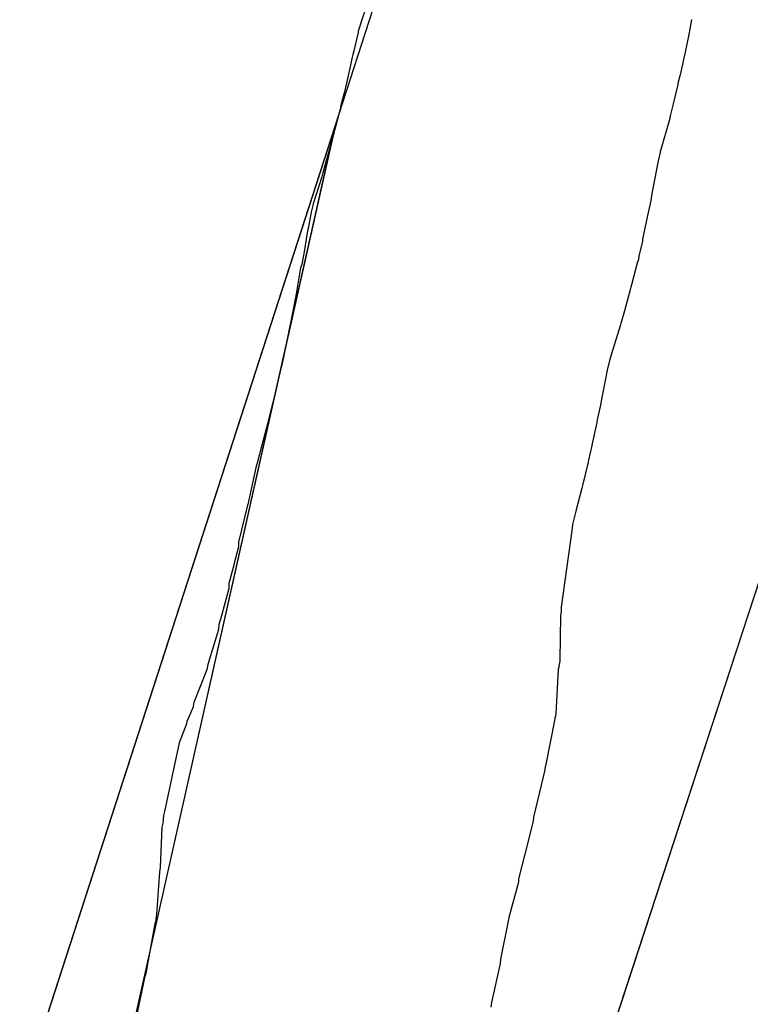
# Model space of a CAD drawing. Extents: x 158343 to 162498, y 431347 to 434500.
# Tile 110 of 248: x 159538 to 159552, y 433969 to 433988. Entities that reach past the tile are written whole.
import ezdxf

# ---------------------------------------------------------------- set-up
doc = ezdxf.new("R2010")
doc.units = 0
doc.header["$LTSCALE"] = 10
doc.header["$MEASUREMENT"] = 0
for name, color, linetype in [('000_arcering', 8, 'CONTINUOUS'), ('bestaand 011m', 8, 'CONTINUOUS'), ('bestaand 012m', 8, 'CONTINUOUS'), ('def. con-hoogtelijn (index)', 8, 'CONTINUOUS'), ('nieuw011m', 8, 'CONTINUOUS'), ('nieuw012m', 8, 'CONTINUOUS')]:
    doc.layers.add(name, color=color, linetype=linetype)

# ---------------------------------------------------------------- blocks, each defined once
blk = doc.blocks.new('bestaande hoogtelijnen')
at = {"layer": 'def. con-hoogtelijn (index)'}
for p, q in [((-123.14, -77.961), (-123.361, -78.641)), ((-123.14, -77.961), (-123.361, -78.641)), ((-123.14, -77.961), (-123.361, -78.641)), ((-116.822, -78.415), (-116.875, -78.708)), ((-116.822, -78.415), (-116.875, -78.708)), ((-123.367, -78.666), (-123.446, -79.028)), ((-123.367, -78.666), (-123.446, -79.028)), ((-123.367, -78.666), (-123.446, -79.028)), ((-123.361, -78.641), (-123.367, -78.666)), ((-123.361, -78.641), (-123.367, -78.666)), ((-123.361, -78.641), (-123.367, -78.666)), ((-116.875, -78.708), (-116.946, -79.053)), ((-116.875, -78.708), (-116.946, -79.053)), ((-123.466, -79.098), (-123.486, -79.177)), ((-123.466, -79.098), (-123.486, -79.177)), ((-123.466, -79.098), (-123.486, -79.177)), ((-123.446, -79.028), (-123.466, -79.098)), ((-123.446, -79.028), (-123.466, -79.098)), ((-123.446, -79.028), (-123.466, -79.098)), ((-116.951, -79.08), (-117.048, -79.497)), ((-116.951, -79.08), (-117.048, -79.497)), ((-116.946, -79.053), (-116.951, -79.08)), ((-116.946, -79.053), (-116.951, -79.08)), ((-123.517, -79.307), (-123.633, -79.83)), ((-123.517, -79.307), (-123.633, -79.83)), ((-123.517, -79.307), (-123.633, -79.83)), ((-123.486, -79.177), (-123.517, -79.307)), ((-123.486, -79.177), (-123.517, -79.307)), ((-123.486, -79.177), (-123.517, -79.307)), ((-117.056, -79.541), (-117.089, -79.669)), ((-117.056, -79.541), (-117.089, -79.669)), ((-117.048, -79.497), (-117.056, -79.541)), ((-117.048, -79.497), (-117.056, -79.541)), ((-117.092, -79.686), (-117.184, -80.069)), ((-117.092, -79.686), (-117.184, -80.069)), ((-117.089, -79.669), (-117.092, -79.686)), ((-117.089, -79.669), (-117.092, -79.686)), ((-123.638, -79.851), (-123.701, -80.098)), ((-123.638, -79.851), (-123.701, -80.098)), ((-123.638, -79.851), (-123.701, -80.098)), ((-123.635, -79.835), (-123.638, -79.851)), ((-123.635, -79.835), (-123.638, -79.851)), ((-123.635, -79.835), (-123.638, -79.851)), ((-123.633, -79.83), (-123.635, -79.835)), ((-123.633, -79.83), (-123.635, -79.835)), ((-123.633, -79.83), (-123.635, -79.835)), ((-123.701, -80.098), (-123.715, -80.168)), ((-123.701, -80.098), (-123.715, -80.168)), ((-123.701, -80.098), (-123.715, -80.168)), ((-117.184, -80.069), (-117.244, -80.301)), ((-117.184, -80.069), (-117.244, -80.301)), ((-123.715, -80.168), (-123.829, -80.591)), ((-123.715, -80.168), (-123.829, -80.591)), ((-123.715, -80.168), (-123.829, -80.591)), ((-117.244, -80.301), (-117.25, -80.345)), ((-117.244, -80.301), (-117.25, -80.345)), ((-117.251, -80.356), (-117.438, -81.008)), ((-117.251, -80.356), (-117.438, -81.008)), ((-117.25, -80.345), (-117.251, -80.356)), ((-117.25, -80.345), (-117.251, -80.356)), ((-123.847, -80.669), (-123.858, -80.716)), ((-123.847, -80.669), (-123.858, -80.716)), ((-123.847, -80.669), (-123.858, -80.716)), ((-123.842, -80.647), (-123.847, -80.669)), ((-123.842, -80.647), (-123.847, -80.669)), ((-123.842, -80.647), (-123.847, -80.669)), ((-123.832, -80.605), (-123.842, -80.647)), ((-123.832, -80.605), (-123.842, -80.647)), ((-123.832, -80.605), (-123.842, -80.647)), ((-123.829, -80.591), (-123.832, -80.605)), ((-123.829, -80.591), (-123.832, -80.605)), ((-123.829, -80.591), (-123.832, -80.605)), ((-123.858, -80.716), (-124.056, -81.418)), ((-123.858, -80.716), (-124.056, -81.418)), ((-123.858, -80.716), (-124.056, -81.418)), ((-117.439, -81.016), (-117.484, -81.214)), ((-117.439, -81.016), (-117.484, -81.214)), ((-117.438, -81.008), (-117.439, -81.016)), ((-117.438, -81.008), (-117.439, -81.016)), ((-117.484, -81.214), (-117.61, -81.863)), ((-117.484, -81.214), (-117.61, -81.863)), ((-124.063, -81.449), (-124.076, -81.497)), ((-124.063, -81.449), (-124.076, -81.497)), ((-124.063, -81.449), (-124.076, -81.497)), ((-124.056, -81.418), (-124.063, -81.449)), ((-124.056, -81.418), (-124.063, -81.449)), ((-124.056, -81.418), (-124.063, -81.449)), ((-124.076, -81.497), (-124.244, -82.03)), ((-124.076, -81.497), (-124.244, -82.03)), ((-124.076, -81.497), (-124.244, -82.03)), ((-124.246, -82.035), (-124.287, -82.193)), ((-124.246, -82.035), (-124.287, -82.193)), ((-124.246, -82.035), (-124.287, -82.193)), ((-124.244, -82.03), (-124.246, -82.035)), ((-124.244, -82.03), (-124.246, -82.035)), ((-124.244, -82.03), (-124.246, -82.035)), ((-117.616, -81.929), (-117.643, -82.055)), ((-117.616, -81.929), (-117.643, -82.055)), ((-117.615, -81.924), (-117.616, -81.927)), ((-117.615, -81.924), (-117.616, -81.927)), ((-117.616, -81.927), (-117.616, -81.929)), ((-117.616, -81.927), (-117.616, -81.929)), ((-117.61, -81.863), (-117.615, -81.924)), ((-117.61, -81.863), (-117.615, -81.924)), ((-124.287, -82.193), (-124.345, -82.512)), ((-124.287, -82.193), (-124.345, -82.512)), ((-124.287, -82.193), (-124.345, -82.512)), ((-117.643, -82.055), (-117.689, -82.253)), ((-117.643, -82.055), (-117.689, -82.253)), ((-117.691, -82.287), (-117.785, -82.723)), ((-117.691, -82.287), (-117.785, -82.723)), ((-117.689, -82.253), (-117.691, -82.287)), ((-117.689, -82.253), (-117.691, -82.287)), ((-124.358, -82.559), (-124.431, -83.008)), ((-124.358, -82.559), (-124.431, -83.008)), ((-124.358, -82.559), (-124.431, -83.008)), ((-124.345, -82.512), (-124.358, -82.559)), ((-124.345, -82.512), (-124.358, -82.559)), ((-124.345, -82.512), (-124.358, -82.559)), ((-117.788, -82.759), (-117.857, -83.053)), ((-117.788, -82.759), (-117.857, -83.053)), ((-117.785, -82.723), (-117.788, -82.757)), ((-117.785, -82.723), (-117.788, -82.757)), ((-117.788, -82.757), (-117.788, -82.759)), ((-117.788, -82.757), (-117.788, -82.759)), ((-124.431, -83.008), (-124.438, -83.035)), ((-124.431, -83.008), (-124.438, -83.035)), ((-124.431, -83.008), (-124.438, -83.035)), ((-124.438, -83.035), (-124.472, -83.215)), ((-124.438, -83.035), (-124.472, -83.215)), ((-124.438, -83.035), (-124.472, -83.215)), ((-117.882, -83.168), (-118, -83.616)), ((-117.882, -83.168), (-118, -83.616)), ((-117.873, -83.142), (-117.882, -83.168)), ((-117.873, -83.142), (-117.882, -83.168)), ((-117.865, -83.114), (-117.873, -83.142)), ((-117.865, -83.114), (-117.873, -83.142)), ((-117.857, -83.053), (-117.865, -83.114)), ((-117.857, -83.053), (-117.865, -83.114)), ((-124.493, -83.282), (-124.593, -83.869)), ((-124.493, -83.282), (-124.593, -83.869)), ((-124.493, -83.282), (-124.593, -83.869)), ((-124.472, -83.215), (-124.493, -83.282)), ((-124.472, -83.215), (-124.493, -83.282)), ((-124.472, -83.215), (-124.493, -83.282)), ((-118.021, -83.689), (-118.139, -84.124)), ((-118.021, -83.689), (-118.139, -84.124)), ((-118.013, -83.661), (-118.021, -83.689)), ((-118.013, -83.661), (-118.021, -83.689)), ((-118, -83.616), (-118.013, -83.661)), ((-118, -83.616), (-118.013, -83.661)), ((-124.599, -83.892), (-124.638, -84.099)), ((-124.599, -83.892), (-124.638, -84.099)), ((-124.599, -83.892), (-124.638, -84.099)), ((-124.595, -83.875), (-124.599, -83.892)), ((-124.595, -83.875), (-124.599, -83.892)), ((-124.595, -83.875), (-124.599, -83.892)), ((-124.593, -83.869), (-124.595, -83.875)), ((-124.593, -83.869), (-124.595, -83.875)), ((-124.593, -83.869), (-124.595, -83.875)), ((-124.651, -84.168), (-124.837, -85.068)), ((-124.651, -84.168), (-124.837, -85.068)), ((-124.651, -84.168), (-124.837, -85.068)), ((-124.638, -84.099), (-124.651, -84.168)), ((-124.638, -84.099), (-124.651, -84.168)), ((-124.638, -84.099), (-124.651, -84.168)), ((-118.139, -84.124), (-118.209, -84.371)), ((-118.139, -84.124), (-118.209, -84.371)), ((-118.222, -84.42), (-118.419, -85.051)), ((-118.222, -84.42), (-118.419, -85.051)), ((-118.217, -84.399), (-118.222, -84.42)), ((-118.217, -84.399), (-118.222, -84.42)), ((-118.209, -84.371), (-118.217, -84.399)), ((-118.209, -84.371), (-118.217, -84.399)), ((-124.845, -85.102), (-124.855, -85.15)), ((-124.845, -85.102), (-124.855, -85.15)), ((-124.845, -85.102), (-124.855, -85.15)), ((-124.837, -85.068), (-124.845, -85.102)), ((-124.837, -85.068), (-124.845, -85.102)), ((-124.837, -85.068), (-124.845, -85.102)), ((-118.425, -85.074), (-118.475, -85.286)), ((-118.425, -85.074), (-118.475, -85.286)), ((-118.419, -85.051), (-118.425, -85.074)), ((-118.419, -85.051), (-118.425, -85.074)), ((-124.855, -85.15), (-124.944, -85.529)), ((-124.855, -85.15), (-124.944, -85.529)), ((-124.855, -85.15), (-124.944, -85.529)), ((-118.475, -85.286), (-118.6, -85.928)), ((-118.475, -85.286), (-118.6, -85.928)), ((-124.963, -85.61), (-125.14, -86.333)), ((-124.963, -85.61), (-125.14, -86.333)), ((-124.963, -85.61), (-125.14, -86.333)), ((-124.951, -85.561), (-124.963, -85.61)), ((-124.951, -85.561), (-124.963, -85.61)), ((-124.951, -85.561), (-124.963, -85.61)), ((-124.944, -85.529), (-124.951, -85.561)), ((-124.944, -85.529), (-124.951, -85.561)), ((-124.944, -85.529), (-124.951, -85.561)), ((-118.603, -85.942), (-118.674, -86.263)), ((-118.603, -85.942), (-118.674, -86.263)), ((-118.6, -85.928), (-118.603, -85.942)), ((-118.6, -85.928), (-118.603, -85.942)), ((-118.674, -86.263), (-118.683, -86.316)), ((-118.674, -86.263), (-118.683, -86.316)), ((-125.16, -86.413), (-125.344, -87.11)), ((-125.16, -86.413), (-125.344, -87.11)), ((-125.16, -86.413), (-125.344, -87.11)), ((-125.153, -86.384), (-125.16, -86.413)), ((-125.153, -86.384), (-125.16, -86.413)), ((-125.153, -86.384), (-125.16, -86.413)), ((-125.141, -86.336), (-125.153, -86.384)), ((-125.141, -86.336), (-125.153, -86.384)), ((-125.141, -86.336), (-125.153, -86.384)), ((-125.14, -86.333), (-125.141, -86.336)), ((-125.14, -86.333), (-125.141, -86.336)), ((-125.14, -86.333), (-125.141, -86.336)), ((-118.683, -86.316), (-118.777, -86.758)), ((-118.683, -86.316), (-118.777, -86.758)), ((-118.778, -86.766), (-118.847, -87.056)), ((-118.778, -86.766), (-118.847, -87.056)), ((-118.777, -86.758), (-118.778, -86.763)), ((-118.777, -86.758), (-118.778, -86.763)), ((-118.778, -86.763), (-118.778, -86.766)), ((-118.778, -86.763), (-118.778, -86.766)), ((-118.847, -87.056), (-118.85, -87.096)), ((-118.847, -87.056), (-118.85, -87.096)), ((-125.362, -87.17), (-125.531, -87.92)), ((-125.362, -87.17), (-125.531, -87.92)), ((-125.362, -87.17), (-125.531, -87.92)), ((-125.344, -87.11), (-125.362, -87.17)), ((-125.344, -87.11), (-125.362, -87.17)), ((-125.344, -87.11), (-125.362, -87.17)), ((-118.85, -87.096), (-118.965, -87.551)), ((-118.85, -87.096), (-118.965, -87.551)), ((-118.976, -87.605), (-119.095, -88.053)), ((-118.976, -87.605), (-119.095, -88.053)), ((-118.968, -87.579), (-118.976, -87.605)), ((-118.968, -87.579), (-118.976, -87.605)), ((-118.965, -87.551), (-118.968, -87.579)), ((-118.965, -87.551), (-118.968, -87.579)), ((-125.535, -87.939), (-125.71, -88.663)), ((-125.535, -87.939), (-125.71, -88.663)), ((-125.535, -87.939), (-125.71, -88.663)), ((-125.534, -87.931), (-125.535, -87.939)), ((-125.534, -87.931), (-125.535, -87.939)), ((-125.534, -87.931), (-125.535, -87.939)), ((-125.531, -87.92), (-125.534, -87.931)), ((-125.531, -87.92), (-125.534, -87.931)), ((-125.531, -87.92), (-125.534, -87.931)), ((-119.095, -88.053), (-119.159, -88.317)), ((-119.095, -88.053), (-119.159, -88.317)), ((-119.162, -88.389), (-119.38, -89.935)), ((-119.162, -88.389), (-119.38, -89.935)), ((-119.159, -88.317), (-119.162, -88.389)), ((-119.159, -88.317), (-119.162, -88.389)), ((-125.713, -88.751), (-125.795, -89.076)), ((-125.713, -88.751), (-125.795, -89.076)), ((-125.713, -88.751), (-125.795, -89.076)), ((-125.71, -88.663), (-125.713, -88.751)), ((-125.71, -88.663), (-125.713, -88.751)), ((-125.71, -88.663), (-125.713, -88.751)), ((-125.796, -89.086), (-125.899, -89.474)), ((-125.796, -89.086), (-125.899, -89.474)), ((-125.796, -89.086), (-125.899, -89.474)), ((-125.795, -89.081), (-125.796, -89.086)), ((-125.795, -89.081), (-125.796, -89.086)), ((-125.795, -89.081), (-125.796, -89.086)), ((-125.795, -89.076), (-125.795, -89.081)), ((-125.795, -89.076), (-125.795, -89.081)), ((-125.795, -89.076), (-125.795, -89.081)), ((-125.9, -89.567), (-126.041, -90.078)), ((-125.9, -89.567), (-126.041, -90.078)), ((-125.9, -89.567), (-126.041, -90.078)), ((-125.899, -89.474), (-125.9, -89.567)), ((-125.899, -89.474), (-125.9, -89.567)), ((-125.899, -89.474), (-125.9, -89.567)), ((-119.38, -89.935), (-119.384, -90.024)), ((-119.38, -89.935), (-119.384, -90.024)), ((-126.041, -90.084), (-126.097, -90.276)), ((-126.041, -90.084), (-126.097, -90.276)), ((-126.041, -90.084), (-126.097, -90.276)), ((-126.041, -90.078), (-126.041, -90.084)), ((-126.041, -90.078), (-126.041, -90.084)), ((-126.041, -90.078), (-126.041, -90.084)), ((-119.391, -90.109), (-119.406, -90.967)), ((-119.391, -90.109), (-119.406, -90.967)), ((-119.384, -90.024), (-119.391, -90.109)), ((-119.384, -90.024), (-119.391, -90.109)), ((-126.097, -90.276), (-126.102, -90.371)), ((-126.097, -90.276), (-126.102, -90.371)), ((-126.097, -90.276), (-126.102, -90.371)), ((-126.102, -90.371), (-126.315, -91.058)), ((-126.102, -90.371), (-126.315, -91.058)), ((-126.102, -90.371), (-126.315, -91.058)), ((-126.315, -91.061), (-126.335, -91.161)), ((-126.315, -91.061), (-126.335, -91.161)), ((-126.315, -91.061), (-126.335, -91.161)), ((-126.315, -91.058), (-126.315, -91.061)), ((-126.315, -91.058), (-126.315, -91.061)), ((-126.315, -91.058), (-126.315, -91.061)), ((-119.427, -91.117), (-119.437, -91.15)), ((-119.427, -91.117), (-119.437, -91.15)), ((-119.425, -91.092), (-119.427, -91.117)), ((-119.425, -91.092), (-119.427, -91.117)), ((-119.407, -90.995), (-119.425, -91.092)), ((-119.407, -90.995), (-119.425, -91.092)), ((-119.406, -90.967), (-119.407, -90.995)), ((-119.406, -90.967), (-119.407, -90.995)), ((-126.342, -91.181), (-126.588, -91.808)), ((-126.342, -91.181), (-126.588, -91.808)), ((-126.342, -91.181), (-126.588, -91.808)), ((-126.335, -91.161), (-126.342, -91.181)), ((-126.335, -91.161), (-126.342, -91.181)), ((-126.335, -91.161), (-126.342, -91.181)), ((-119.437, -91.15), (-119.487, -92.028)), ((-119.437, -91.15), (-119.487, -92.028)), ((-126.588, -91.808), (-126.611, -91.908)), ((-126.588, -91.808), (-126.611, -91.908)), ((-126.588, -91.808), (-126.611, -91.908)), ((-126.611, -91.908), (-126.724, -92.181)), ((-126.611, -91.908), (-126.724, -92.181)), ((-126.611, -91.908), (-126.724, -92.181)), ((-119.495, -92.076), (-119.503, -92.109)), ((-119.495, -92.076), (-119.503, -92.109)), ((-119.493, -92.051), (-119.495, -92.076)), ((-119.493, -92.051), (-119.495, -92.076)), ((-119.487, -92.028), (-119.493, -92.051)), ((-119.487, -92.028), (-119.493, -92.051)), ((-126.735, -92.224), (-126.877, -92.596)), ((-126.735, -92.224), (-126.877, -92.596)), ((-126.735, -92.224), (-126.877, -92.596)), ((-126.724, -92.181), (-126.735, -92.224)), ((-126.724, -92.181), (-126.735, -92.224)), ((-126.724, -92.181), (-126.735, -92.224)), ((-119.507, -92.124), (-119.69, -93.053)), ((-119.507, -92.124), (-119.69, -93.053)), ((-119.503, -92.109), (-119.507, -92.124)), ((-119.503, -92.109), (-119.507, -92.124)), ((-126.877, -92.596), (-127.165, -93.94)), ((-126.877, -92.596), (-127.165, -93.94)), ((-126.877, -92.596), (-127.165, -93.94)), ((-119.69, -93.053), (-119.692, -93.062)), ((-119.69, -93.053), (-119.692, -93.062)), ((-119.702, -93.124), (-119.921, -94.052)), ((-119.702, -93.124), (-119.921, -94.052)), ((-119.701, -93.12), (-119.702, -93.124)), ((-119.701, -93.12), (-119.702, -93.124)), ((-119.692, -93.062), (-119.701, -93.12)), ((-119.692, -93.062), (-119.701, -93.12)), ((-127.185, -94.02), (-127.199, -94.174)), ((-127.185, -94.02), (-127.199, -94.174)), ((-127.185, -94.02), (-127.199, -94.174)), ((-127.165, -93.94), (-127.185, -94.02)), ((-127.165, -93.94), (-127.185, -94.02)), ((-127.165, -93.94), (-127.185, -94.02)), ((-127.199, -94.174), (-127.219, -94.249)), ((-127.199, -94.174), (-127.219, -94.249)), ((-127.199, -94.174), (-127.219, -94.249)), ((-119.928, -94.124), (-120.028, -94.524)), ((-119.928, -94.124), (-120.028, -94.524)), ((-119.921, -94.053), (-119.928, -94.124)), ((-119.921, -94.053), (-119.928, -94.124)), ((-119.921, -94.052), (-119.921, -94.053)), ((-119.921, -94.052), (-119.921, -94.053)), ((-127.219, -94.249), (-127.251, -95.04)), ((-127.219, -94.249), (-127.251, -95.04)), ((-127.219, -94.249), (-127.251, -95.04)), ((-120.028, -94.524), (-120.218, -95.263)), ((-120.028, -94.524), (-120.218, -95.263)), ((-127.259, -95.123), (-127.318, -95.963)), ((-127.259, -95.123), (-127.318, -95.963)), ((-127.259, -95.123), (-127.318, -95.963)), ((-127.256, -95.089), (-127.259, -95.123)), ((-127.256, -95.089), (-127.259, -95.123)), ((-127.256, -95.089), (-127.259, -95.123)), ((-127.254, -95.081), (-127.256, -95.089)), ((-127.254, -95.081), (-127.256, -95.089)), ((-127.254, -95.081), (-127.256, -95.089)), ((-127.251, -95.043), (-127.254, -95.081)), ((-127.251, -95.043), (-127.254, -95.081)), ((-127.251, -95.043), (-127.254, -95.081)), ((-127.251, -95.04), (-127.251, -95.043)), ((-127.251, -95.04), (-127.251, -95.043)), ((-127.251, -95.04), (-127.251, -95.043)), ((-120.218, -95.327), (-120.407, -96.023)), ((-120.218, -95.327), (-120.407, -96.023)), ((-120.218, -95.263), (-120.218, -95.271)), ((-120.218, -95.263), (-120.218, -95.271)), ((-120.218, -95.271), (-120.218, -95.327)), ((-120.218, -95.271), (-120.218, -95.327)), ((-127.336, -96.066), (-127.354, -96.148)), ((-127.336, -96.066), (-127.354, -96.148)), ((-127.336, -96.066), (-127.354, -96.148)), ((-127.334, -96.039), (-127.336, -96.066)), ((-127.334, -96.039), (-127.336, -96.066)), ((-127.334, -96.039), (-127.336, -96.066)), ((-127.318, -95.963), (-127.334, -96.039)), ((-127.318, -95.963), (-127.334, -96.039)), ((-127.318, -95.963), (-127.334, -96.039)), ((-120.429, -96.128), (-120.572, -96.838)), ((-120.429, -96.128), (-120.572, -96.838)), ((-120.407, -96.031), (-120.429, -96.128)), ((-120.407, -96.031), (-120.429, -96.128)), ((-120.407, -96.023), (-120.407, -96.031)), ((-120.407, -96.023), (-120.407, -96.031)), ((-127.362, -96.181), (-127.521, -97.081)), ((-127.362, -96.181), (-127.521, -97.081)), ((-127.362, -96.181), (-127.521, -97.081)), ((-127.354, -96.148), (-127.362, -96.181)), ((-127.354, -96.148), (-127.362, -96.181)), ((-127.354, -96.148), (-127.362, -96.181)), ((-120.572, -96.838), (-120.58, -96.926)), ((-120.572, -96.838), (-120.58, -96.926)), ((-127.521, -97.081), (-127.533, -97.128)), ((-127.521, -97.081), (-127.533, -97.128)), ((-127.521, -97.081), (-127.533, -97.128)), ((-120.58, -96.926), (-120.747, -97.687)), ((-120.58, -96.926), (-120.747, -97.687)), ((-127.554, -97.207), (-127.749, -98.107)), ((-127.554, -97.207), (-127.749, -98.107)), ((-127.554, -97.207), (-127.749, -98.107)), ((-127.536, -97.137), (-127.554, -97.207)), ((-127.536, -97.137), (-127.554, -97.207)), ((-127.536, -97.137), (-127.554, -97.207)), ((-127.533, -97.128), (-127.536, -97.137)), ((-127.533, -97.128), (-127.536, -97.137)), ((-127.533, -97.128), (-127.536, -97.137)), ((-120.747, -97.687), (-120.764, -97.781)), ((-120.747, -97.687), (-120.764, -97.781))]:
    blk.add_line(p, q, dxfattribs=at)

msp = doc.modelspace()

# ---------------------------------------------------------------- linework, layer by layer
at = {"layer": 'bestaand 011m'}
for points in [[(159484.295, 433814.62), (159490.067, 433817.871), (159494.455, 433821.564), (159499.56, 433826.668), (159504.603, 433832.746), (159510.32, 433839.314), (159515.854, 433846.287), (159521.06, 433850.948), (159525.585, 433855.982), (159536.208, 433866.049), (159542.187, 433890.34), (159543.154, 433918.392), (159539.041, 433936.464), (159539.861, 433967.533), (159544.004, 433985.972), (159516.46, 433901.001, -0.319876), (159484.918, 433889.11)], [(159185.542, 433688.827), (159241.563, 433702.436, 0.067536), (159407.807, 433777.572), (159422.191, 433789.167, -0.055187), (159443.396, 433799.049), (159464.746, 433805.664, 0.041657), (159483.099, 433813.946), (159490.067, 433817.871), (159494.455, 433821.564), (159499.56, 433826.668), (159504.603, 433832.746), (159510.32, 433839.314), (159515.854, 433846.287), (159521.06, 433850.948), (159525.585, 433855.982), (159536.208, 433866.049), (159542.187, 433890.34), (159543.154, 433918.392), (159539.041, 433936.464), (159539.861, 433967.533), (159543.947, 433985.716)]]:
    msp.add_lwpolyline(points, format="xyb", dxfattribs=at)
at = {"layer": 'bestaand 012m'}
msp.add_lwpolyline([(159688.595, 433904.023, -0.268753), (159684.715, 433917.918), (159691.245, 433951.64), (159696.894, 433973.527), (159701.84, 433981.785), (159703.917, 433987.32, -0.105712), (159694.48, 433984.494), (159685.944, 433984.494), (159674.05, 433986.019), (159665.038, 433986.395, 0.179647), (159651.388, 433977.535), (159636.182, 433960.226), (159607.092, 433933.511), (159590.95, 433924.545, -0.147715), (159567.617, 433924.043), (159559.358, 433929.258), (159554.144, 433937.517), (159552.484, 433956.834), (159553.96, 433975.41), (159556.16, 433988.792), (159524.067, 433890.726, -0.40747)], format="xyb", dxfattribs=at)
at = {"layer": 'nieuw011m', "flags": 128}
msp.add_lwpolyline([(159134.23, 433668.365), (159261.859, 433754.526, 0.31524), (159287.313, 433811.329), (159285.565, 433845.246, -0.53816), (159300.348, 433856.136), (159362.083, 433833.424, 0.420483), (159417.593, 433859.799), (159431.519, 433895.264, -0.408319), (159448.126, 433902.707), (159484.918, 433889.11, 0.319876), (159516.46, 433901.001), (159545.515, 433990.632)], format="xyb", dxfattribs=at)
at = {"layer": 'nieuw012m', "flags": 128}
msp.add_lwpolyline([(159558.756, 433996.723), (159524.067, 433890.726, -0.40747), (159487.618, 433877.272), (159452.634, 433890.202, 0.420917), (159438.418, 433883.46), (159428.941, 433855.897, -0.420483), (159357.94, 433822.162), (159313.297, 433838.586, 0.521667), (159301.189, 433830.14), (159301.189, 433799.584, -0.226007), (159285.686, 433761.41), (159138.976, 433668.474, 0.121024)], format="xyb", dxfattribs=at)

# ---------------------------------------------------------------- block references
at = {"layer": '000_arcering'}
msp.add_blockref('bestaande hoogtelijnen', (159667.804, 434066.432), dxfattribs=at)

doc.saveas('drawing.dxf')
